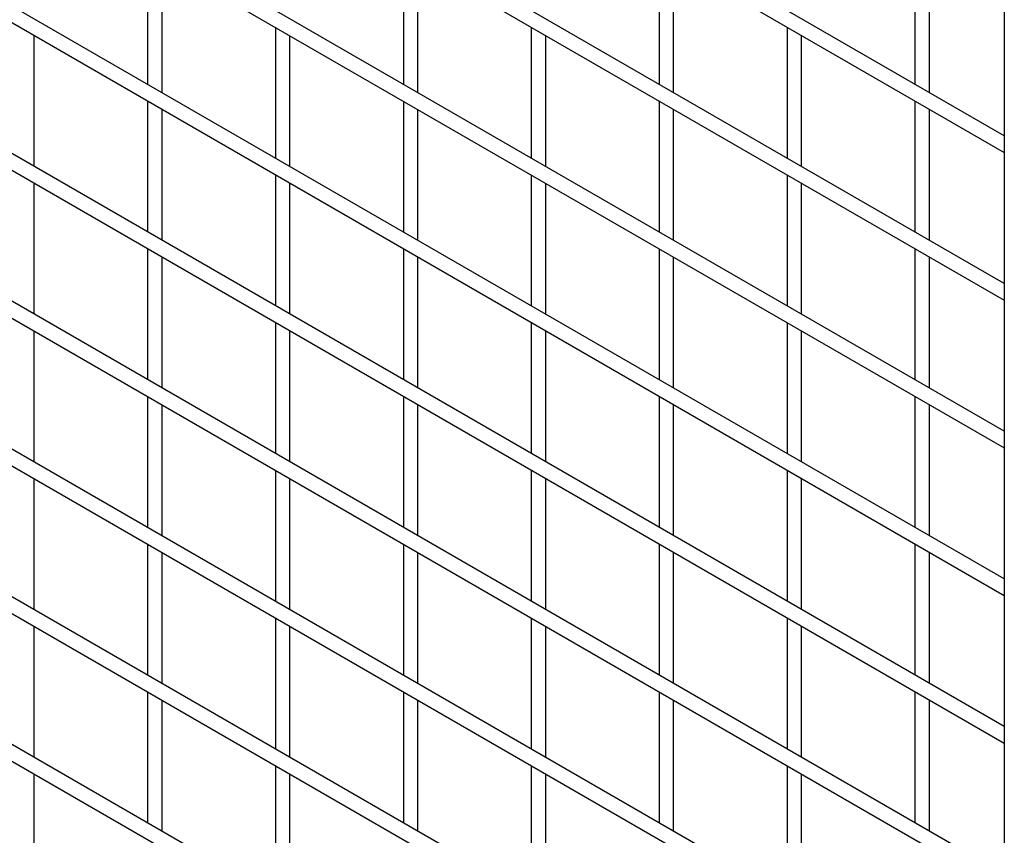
# Model space of a CAD drawing. Header units: inches. Extents: x 0.2 to 10.8, y 0.2 to 8.2.
# Tile 32 of 50: x 7.678 to 8.067, y 7.169 to 7.491. Entities that reach past the tile are written whole.
import ezdxf

# ---------------------------------------------------------------- set-up
doc = ezdxf.new("R2010")
doc.units = ezdxf.units.IN
doc.header["$MEASUREMENT"] = 0

msp = doc.modelspace()

# ---------------------------------------------------------------- linework, layer by layer
for p, q in [((8.06658, 7.44528), (7.37293, 7.84571)), ((7.37008, 7.84076), (8.06658, 7.43868)), ((8.06658, 7.38695), (7.37293, 7.78739)), ((7.37008, 7.78244), (8.06658, 7.38035)), ((8.06658, 7.32863), (7.37293, 7.72906)), ((7.37008, 7.72411), (8.06658, 7.32203)), ((8.06658, 7.2703), (7.37293, 7.67074)), ((7.37008, 7.66579), (8.06658, 7.26371)), ((8.06658, 7.65898), (8.06658, 5.73428)), ((8.06658, 7.21198), (7.37293, 7.61241)), ((7.37008, 7.60747), (8.06658, 7.20538)), ((8.06658, 7.15366), (7.37293, 7.55409)), ((7.37008, 7.54914), (8.06658, 7.14706)), ((7.72826, 7.51734), (7.72826, 7.46561)), ((7.82928, 7.51735), (7.82928, 7.46562)), ((7.93029, 7.51736), (7.93029, 7.46563)), ((8.03131, 7.51737), (8.03131, 7.46564)), ((7.73398, 7.46231), (7.73398, 7.51404)), ((7.83499, 7.46232), (7.83499, 7.51405)), ((7.93601, 7.46233), (7.93601, 7.51406)), ((8.03702, 7.46234), (8.03702, 7.51407)), ((8.06658, 7.09533), (7.37293, 7.49577)), ((7.37008, 7.49082), (8.06658, 7.08873)), ((7.68347, 7.43315), (7.68347, 7.48487)), ((7.77877, 7.48818), (7.77877, 7.43645)), ((7.78448, 7.43316), (7.78448, 7.48488)), ((7.87979, 7.48819), (7.87979, 7.43646)), ((7.8855, 7.43316), (7.8855, 7.48489)), ((7.9808, 7.4882), (7.9808, 7.43647)), ((7.98651, 7.43317), (7.98651, 7.4849)), ((7.72826, 7.45901), (7.72826, 7.40729)), ((7.82928, 7.45902), (7.82928, 7.4073)), ((7.93029, 7.45903), (7.93029, 7.40731)), ((8.03131, 7.45904), (8.03131, 7.40732)), ((7.73398, 7.40399), (7.73398, 7.45571)), ((7.83499, 7.404), (7.83499, 7.45572)), ((7.93601, 7.40401), (7.93601, 7.45573)), ((8.03702, 7.40402), (8.03702, 7.45574)), ((8.06658, 7.03701), (7.37293, 7.43744)), ((7.37008, 7.43249), (8.06658, 7.03041)), ((7.68347, 7.37482), (7.68347, 7.42655)), ((7.77877, 7.42986), (7.77877, 7.37813)), ((7.78448, 7.37483), (7.78448, 7.42656)), ((7.87979, 7.42987), (7.87979, 7.37814)), ((7.8855, 7.37484), (7.8855, 7.42657)), ((7.9808, 7.42987), (7.9808, 7.37815)), ((7.98651, 7.37485), (7.98651, 7.42658)), ((7.72826, 7.40069), (7.72826, 7.34896)), ((7.82928, 7.4007), (7.82928, 7.34897)), ((7.93029, 7.40071), (7.93029, 7.34898)), ((8.03131, 7.40072), (8.03131, 7.34899)), ((7.73398, 7.34566), (7.73398, 7.39739)), ((7.83499, 7.34567), (7.83499, 7.3974)), ((7.93601, 7.34568), (7.93601, 7.39741)), ((8.03702, 7.34569), (8.03702, 7.39742)), ((8.06658, 6.97868), (7.37293, 7.37912)), ((7.37008, 7.37417), (8.06658, 6.97208)), ((7.68347, 7.3165), (7.68347, 7.36822)), ((7.77877, 7.37153), (7.77877, 7.31981)), ((7.78448, 7.31651), (7.78448, 7.36823)), ((7.87979, 7.37154), (7.87979, 7.31981)), ((7.8855, 7.31652), (7.8855, 7.36824)), ((7.9808, 7.37155), (7.9808, 7.31982)), ((7.98651, 7.31653), (7.98651, 7.36825)), ((7.72826, 7.34236), (7.72826, 7.29064)), ((7.82928, 7.34237), (7.82928, 7.29065)), ((7.93029, 7.34238), (7.93029, 7.29066)), ((8.03131, 7.34239), (8.03131, 7.29067)), ((7.73398, 7.28734), (7.73398, 7.33907)), ((7.83499, 7.28735), (7.83499, 7.33908)), ((7.93601, 7.28736), (7.93601, 7.33908)), ((8.03702, 7.28737), (8.03702, 7.33909)), ((7.68347, 7.25817), (7.68347, 7.3099)), ((7.77877, 7.31321), (7.77877, 7.26148)), ((7.78448, 7.25818), (7.78448, 7.30991)), ((7.87979, 7.31322), (7.87979, 7.26149)), ((7.8855, 7.25819), (7.8855, 7.30992)), ((7.9808, 7.31323), (7.9808, 7.2615)), ((7.98651, 7.2582), (7.98651, 7.30993)), ((7.72826, 7.28404), (7.72826, 7.23231)), ((7.82928, 7.28405), (7.82928, 7.23232)), ((7.93029, 7.28406), (7.93029, 7.23233)), ((8.03131, 7.28407), (8.03131, 7.23234)), ((7.73398, 7.22902), (7.73398, 7.28074)), ((7.83499, 7.22902), (7.83499, 7.28075)), ((7.93601, 7.22903), (7.93601, 7.28076)), ((8.03702, 7.22904), (8.03702, 7.28077)), ((7.68347, 7.19985), (7.68347, 7.25157)), ((7.77877, 7.25488), (7.77877, 7.20316)), ((7.78448, 7.19986), (7.78448, 7.25158)), ((7.87979, 7.25489), (7.87979, 7.20317)), ((7.8855, 7.19987), (7.8855, 7.25159)), ((7.9808, 7.2549), (7.9808, 7.20318)), ((7.98651, 7.19988), (7.98651, 7.2516)), ((7.72826, 7.22572), (7.72826, 7.17399)), ((7.82928, 7.22573), (7.82928, 7.174)), ((7.93029, 7.22573), (7.93029, 7.17401)), ((8.03131, 7.22574), (8.03131, 7.17402)), ((7.73398, 7.17069), (7.73398, 7.22242)), ((7.83499, 7.1707), (7.83499, 7.22243)), ((7.93601, 7.17071), (7.93601, 7.22244)), ((8.03702, 7.17072), (8.03702, 7.22245)), ((7.68347, 7.14007), (7.68347, 7.19325)), ((7.77877, 7.19656), (7.77877, 7.14483)), ((7.78448, 7.14153), (7.78448, 7.19326)), ((7.87979, 7.19657), (7.87979, 7.14484)), ((7.8855, 7.14154), (7.8855, 7.19327)), ((7.9808, 7.19658), (7.9808, 7.14485)), ((7.98651, 7.14155), (7.98651, 7.19328))]:
    msp.add_line(p, q)

doc.saveas('drawing.dxf')
